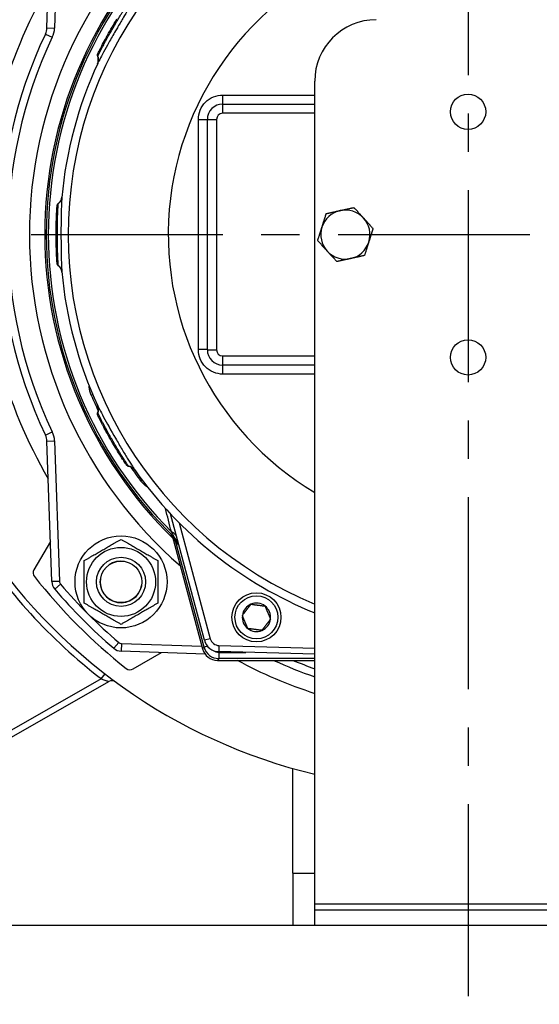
# Model space of a CAD drawing. Header units: millimetres. Extents: x 0 to 5940, y 0 to 4200.
# Tile 32 of 52: x 806 to 975, y 2309 to 2630. Entities that reach past the tile are written whole.
import ezdxf

# ---------------------------------------------------------------- set-up
doc = ezdxf.new("R2010")
doc.units = ezdxf.units.MM
doc.header["$LTSCALE"] = 50
doc.linetypes.add('MITTE', pattern=[2, 1.25, -0.25, 0.25, -0.25])
for name, color, linetype in [('02-LINIE-035', 2, 'CONTINUOUS'), ('03-LINIE-050', 3, 'CONTINUOUS'), ('05-ACHSE', 1, 'MITTE')]:
    doc.layers.add(name, color=color, linetype=linetype)

msp = doc.modelspace()

# ---------------------------------------------------------------- linework, layer by layer
at = {"layer": '02-LINIE-035'}
for p, q in [((814.71, 2627.13), (816.31, 2672.89)), ((818.81, 2672.8), (817.21, 2627.04)), ((814.71, 2627.13), (817.21, 2627.04)), ((814.23, 2625.16), (816.49, 2624.09)), ((902.03, 2341.82), (902.03, 2609.82)), ((872.03, 2602.32), (902.03, 2602.32)), ((872.03, 2599.32), (872.03, 2602.32)), ((902.03, 2599.32), (872.03, 2599.32)), ((867.03, 2522.32), (867.03, 2597.32)), ((867.03, 2597.32), (870.03, 2597.32)), ((870.03, 2597.32), (870.03, 2522.32)), ((818.04, 2569.01), (818.04, 2569.01)), ((867.03, 2522.32), (870.03, 2522.32)), ((872.03, 2520.32), (902.03, 2520.32)), ((872.03, 2517.32), (872.03, 2520.32)), ((902.03, 2517.32), (872.03, 2517.32)), ((829.2, 2507.47), (829.68, 2507.67)), ((831.4, 2500.79), (831.4, 2500.79)), ((814.23, 2494.49), (816.49, 2495.56)), ((814.71, 2492.52), (817.21, 2492.61)), ((816.31, 2446.76), (814.71, 2492.52)), ((817.21, 2492.61), (818.81, 2446.84)), ((845.28, 2479.63), (845.69, 2479.94)), ((866.06, 2427.65), (855.03, 2468.83)), ((857.89, 2465.87), (867.99, 2428.17)), ((855.58, 2461.82), (855.58, 2461.82)), ((855.58, 2461.82), (855.58, 2461.82)), ((855.6, 2461.76), (865.5, 2424.82)), ((855.6, 2461.76), (865.5, 2424.82)), ((856.04, 2461.37), (856.04, 2461.37)), ((815.85, 2459.87), (810.51, 2450.62)), ((857.02, 2459.74), (856.78, 2459.67)), ((865.96, 2425.42), (856.78, 2459.67)), ((818.81, 2446.84), (816.31, 2446.76)), ((819.17, 2445.92), (817.27, 2444.29)), ((867.99, 2428.17), (866.06, 2427.65)), ((838.13, 2426.96), (836.5, 2425.07)), ((839.05, 2426.6), (838.96, 2424.1)), ((839.05, 2426.6), (865.26, 2425.69)), ((865.5, 2424.82), (865.96, 2425.42)), ((867.07, 2425.72), (865.96, 2425.42)), ((870.81, 2425.95), (870.76, 2423.95)), ((870.81, 2425.95), (902.03, 2425.13)), ((866.3, 2423.15), (838.96, 2424.1)), ((842.83, 2418.31), (852.08, 2423.65)), ((865.5, 2424.82), (865.5, 2424.82)), ((867.32, 2423.11), (867.32, 2423.11)), ((870.79, 2421.72), (870.32, 2421.12)), ((902.03, 2423.13), (870.76, 2423.95)), ((870.79, 2423.72), (879.63, 2423.72)), ((870.79, 2423.72), (870.79, 2421.72)), ((902.03, 2421.72), (870.79, 2421.72)), ((870.32, 2421.12), (902.03, 2421.12)), ((870.32, 2421.12), (870.32, 2421.12)), ((870.32, 2421.12), (902.03, 2421.12)), ((832.47, 2415.1), (833.7, 2416.68)), ((832.47, 2415.1), (747.03, 2366.48)), ((748.02, 2364.74), (834.97, 2414.21)), ((894.88, 2351.82), (894.88, 2385.87)), ((894.88, 2351.82), (902.03, 2351.82)), ((894.88, 2351.82), (894.88, 2334.82)), ((894.88, 2351.82), (902.03, 2351.82)), ((902.03, 2339.82), (902.03, 2341.82)), ((902.03, 2341.82), (1002.03, 2341.82)), ((902.03, 2334.82), (902.03, 2339.82)), ((902.03, 2339.82), (1002.03, 2339.82))]:
    msp.add_line(p, q, dxfattribs=at)
for centre, radius in [((952.03, 2599.82), 5.75), ((952.03, 2519.82), 5.75), ((838.89, 2446.68), 15), ((838.89, 2446.68), 11.25), ((838.89, 2446.68), 8), ((838.89, 2446.68), 8), ((838.89, 2446.68), 6.77), ((883.03, 2435.14), 8), ((883.03, 2435.14), 7)]:
    msp.add_circle(centre, radius, dxfattribs=at)
for centre, radius, start, end in [((952.03, 2559.82), 130.37, 103.4591, 247.448), ((952.03, 2559.82), 143, 130.9811, 229.0189), ((952.03, 2559.82), 138, 134.1915, 225.8085), ((952.03, 2559.82), 137.5, 134.0768, 225.9232), ((952.03, 2559.82), 136.85, 134.9689, 225.0311), ((952.03, 2559.82), 97.73, 107.0054, 239.2299), ((809.72, 2627.3), 5, 334.6317, 358), ((809.72, 2627.3), 7.5, 334.6317, 358), ((922.03, 2609.82), 20, 90, 180), ((952.03, 2559.82), 152.5, 154.6317, 205.3683), ((952.03, 2559.82), 150, 154.6317, 205.3683), ((952.03, 2559.82), 133, 155.2045, 174.7955), ((872.03, 2597.32), 5, 90, 180), ((872.03, 2597.32), 2, 90, 180), ((912.03, 2559.82), 8, 102.3372, 162.3372), ((912.03, 2559.82), 8, 42.3372, 102.3372), ((912.03, 2559.82), 8, 342.3372, 42.3372), ((912.03, 2559.82), 8, 162.3372, 222.3372), ((912.03, 2559.82), 8, 282.3372, 342.3372), ((912.03, 2559.82), 8, 222.3372, 282.3372), ((952.03, 2559.82), 133, 185.2045, 204.7955), ((872.03, 2522.32), 5, 180, 270), ((872.03, 2522.32), 2, 180, 270), ((952.03, 2559.82), 133.52, 203.0845, 205.4437), ((809.72, 2492.34), 7.5, 2, 25.3683), ((809.72, 2492.34), 5, 2, 25.3683), ((952.03, 2559.82), 133.52, 214.5562, 216.9155), ((952.03, 2559.82), 133, 215.2045, 247.9176), ((943.94, 2559.48), 182.4, 212.6034, 232.3307), ((943.94, 2559.48), 180.4, 212.6034, 256.5664), ((852.9, 2457.45), 5, 15, 45.9232), ((956.86, 2561.12), 142.5, 225.246, 225.3887), ((812.25, 2449.62), 2, 150, 218.2513), ((838.89, 2446.68), 6.79, 80, 350), ((952.03, 2559.82), 180, 218.2513, 231.7487), ((820.31, 2446.9), 4, 182, 220.6068), ((952.03, 2559.82), 177.5, 220.6068, 229.3932), ((820.31, 2446.9), 1.5, 182, 220.6068), ((952.03, 2559.82), 175, 220.6068, 229.3932), ((883.03, 2435.14), 4.62, 112.6173, 172.6173), ((883.03, 2435.14), 4.62, 52.6173, 112.6173), ((883.03, 2435.14), 4.62, 352.6173, 52.6173), ((883.03, 2435.14), 4.62, 172.6173, 232.6173), ((883.03, 2435.14), 4.62, 292.6173, 352.6173), ((883.03, 2435.14), 4.62, 232.6173, 292.6173), ((870.89, 2428.95), 3, 195, 268.5), ((839.1, 2428.1), 4, 229.3932, 268), ((839.1, 2428.1), 1.5, 229.3932, 268), ((870.89, 2428.95), 5, 195, 268.5), ((870.32, 2426.12), 5, 195, 270), ((952.03, 2559.82), 152.5, 245.4423, 250.8605), ((952.03, 2559.82), 150, 247.6235, 250.5288), ((841.83, 2420.04), 2, 231.7487, 300), ((835.95, 2412.48), 2, 53.6996, 119.6394)]:
    msp.add_arc(centre, radius, start, end, dxfattribs=at)
for centre, major_axis, ratio, start_param, end_param in [((828.57, 2616.86), (2.72, -1.26), 0.986251, 0, 0.81922), ((872.03, 2605.32), (0, -3), 0.022756, 0, 1.557855), ((864.03, 2597.32), (3, 0), 0.010265, 4.736473, 6.283185), ((759.01, 2559.82), (0, 3645.44), 0.02883, 4.70211, 4.722668), ((816.59, 2572.16), (2.99, -0.27), 0.986253, 5.463965, 6.283185), ((816.59, 2547.49), (2.99, 0.27), 0.986251, 0, 0.81922), ((864.03, 2522.32), (3, 0), 0.010265, 0, 1.546712), ((872.03, 2514.32), (0, 3), 0.022756, 4.725331, 6.283185), ((828.57, 2502.79), (2.72, 1.26), 0.986253, 5.463965, 6.283185), ((840.9, 2481.42), (2.45, 1.73), 0.986251, 0, 0.81922), ((851.7, 2458.63), (3.52, 3.55), 0.998651, 5.754706, 6.283185), ((852.24, 2459.92), (4.83, 1.29), 0.661971, 0, 0.717845), ((852.9, 2458.94), (2.26, -3.83), 0.876884, 1.264014, 1.8641), ((855.32, 2459.28), (1.39, 1.44), 0.685613, 5.561339, 6.020176), ((870.79, 2426.72), (-3.04, -3.97), 0.999891, 5.62895, 6.937421), ((870.32, 2426.12), (3.97, -3.04), 0.999456, 4.058153, 5.366625), ((870.79, 2426.72), (-1.83, -2.38), 0.999456, 0.00061, 0.654236)]:
    msp.add_ellipse(centre, major_axis=major_axis, ratio=ratio, start_param=start_param, end_param=end_param, dxfattribs=at)
for points in [[(815.22, 2640.94), (801.11, 2616.56), (793.5, 2588.4), (793.53, 2560.3)], [(836.76, 2628.73), (836.85, 2628.89), (836.95, 2629.06), (837.05, 2629.22)], [(834.2, 2624.26), (834.35, 2624.54), (834.51, 2624.82), (834.67, 2625.11)], [(831.28, 2617.84), (831.28, 2617.84), (831.28, 2617.84), (831.28, 2617.84)], [(831.37, 2618.8), (831.47, 2618.99), (831.66, 2619.39), (831.96, 2619.98)], [(872.1, 2605.28), (882.07, 2605.28), (892.05, 2605.27), (902.03, 2605.27)], [(818.43, 2569.82), (818.44, 2569.91), (818.44, 2569.95), (818.44, 2569.95)], [(818.44, 2569.95), (818.44, 2569.95), (818.44, 2569.95), (818.44, 2569.95)], [(817.87, 2565.92), (817.92, 2567), (817.97, 2567.87), (818.01, 2568.44)], [(818.01, 2568.57), (818.03, 2568.81), (818.04, 2568.99), (818.05, 2569.1)], [(818.01, 2568.45), (818.02, 2568.69), (818.03, 2568.88), (818.04, 2569.01)], [(818.04, 2569.01), (818.05, 2569.15), (818.06, 2569.22), (818.06, 2569.23)], [(817.78, 2563.4), (817.79, 2563.91), (817.81, 2564.41), (817.82, 2564.88)], [(817.82, 2564.88), (817.84, 2565.25), (817.85, 2565.59), (817.87, 2565.92)], [(793.53, 2560.3), (793.44, 2532.43), (801.1, 2504.36), (815.18, 2480.23)], [(817.74, 2561.86), (817.75, 2562.05), (817.75, 2562.24), (817.75, 2562.43)], [(817.77, 2556.71), (817.76, 2557.03), (817.75, 2557.35), (817.75, 2557.68)], [(818.05, 2550.57), (818.03, 2550.79), (818, 2551.23), (817.96, 2551.89)], [(818.44, 2549.69), (818.44, 2549.69), (818.44, 2549.69), (818.44, 2549.69)], [(902.03, 2514.37), (892.05, 2514.37), (882.07, 2514.36), (872.1, 2514.36)], [(831.33, 2501.68), (831.29, 2501.76), (831.28, 2501.8), (831.28, 2501.8)], [(831.28, 2501.8), (831.28, 2501.8), (831.28, 2501.8), (831.28, 2501.8)], [(831.4, 2500.79), (831.34, 2500.91), (831.31, 2500.97), (831.3, 2500.98)], [(831.59, 2500.39), (831.49, 2500.61), (831.41, 2500.77), (831.36, 2500.86)], [(831.65, 2500.28), (831.54, 2500.5), (831.46, 2500.67), (831.4, 2500.79)], [(832.79, 2498.02), (832.3, 2498.98), (831.91, 2499.76), (831.65, 2500.28)], [(833.27, 2497.1), (833.1, 2497.42), (832.94, 2497.73), (832.79, 2498.02)], [(833.98, 2495.79), (833.73, 2496.25), (833.49, 2496.69), (833.27, 2497.1)], [(834.71, 2494.45), (834.62, 2494.61), (834.53, 2494.78), (834.44, 2494.94)], [(837.31, 2490), (837.14, 2490.27), (836.98, 2490.54), (836.81, 2490.82)], [(840.63, 2484.82), (840.5, 2485), (840.26, 2485.37), (839.89, 2485.92)], [(841.41, 2484.26), (841.41, 2484.26), (841.41, 2484.26), (841.41, 2484.26)], [(855.31, 2463), (854.68, 2465.49), (854.04, 2468.03), (853.38, 2470.61)], [(856.53, 2459.92), (856.49, 2459.96), (856.4, 2460.23), (856.26, 2460.67)], [(857.8, 2458.48), (857.53, 2458.91), (857.26, 2459.34), (857.02, 2459.74)], [(876.72, 2421.17), (884.81, 2416.84), (893.29, 2413.2), (902.03, 2410.36)]]:
    msp.add_open_spline(points, degree=3, dxfattribs=at)
for points, knots in [([(843.35, 2636.5), (843.26, 2636.36), (843.09, 2636.1), (842.86, 2635.75), (842.61, 2635.35), (842.27, 2634.82), (841.87, 2634.17), (841.65, 2633.82), (841.41, 2633.43), (841.15, 2633.01), (840.7, 2632.28), (840.21, 2631.47), (839.69, 2630.6), (839.12, 2629.63), (838.51, 2628.6), (837.89, 2627.54), (837.62, 2627.09), (837.36, 2626.64), (837.1, 2626.18), (836.34, 2624.87), (835.6, 2623.57), (834.91, 2622.34), (834.29, 2621.22), (833.71, 2620.17), (833.21, 2619.26), (832.69, 2618.3), (832.26, 2617.49), (831.93, 2616.86), (831.67, 2616.37), (831.48, 2615.99), (831.36, 2615.75), (831.33, 2615.69), (831.31, 2615.64), (831.29, 2615.6)], [0, 0, 0, 0, 0.0902582, 0.0902582, 0.0902582, 0.1936914, 0.1936914, 0.1936914, 0.25, 0.25, 0.25, 0.3473076, 0.3473076, 0.3473076, 0.4547331, 0.4547331, 0.4547331, 0.5, 0.5, 0.5, 0.6303366, 0.6303366, 0.6303366, 0.75, 0.75, 0.75, 0.8762367, 0.8762367, 0.8762367, 0.975991, 0.975991, 0.975991, 1, 1, 1, 1]), ([(831.34, 2617.96), (831.43, 2618.16), (831.65, 2618.6), (831.98, 2619.25), (832.23, 2619.74), (832.54, 2620.34), (832.9, 2621.03), (833.01, 2621.23), (833.12, 2621.45), (833.24, 2621.67), (833.75, 2622.63), (834.34, 2623.72), (834.98, 2624.86), (835.33, 2625.49), (835.7, 2626.13), (836.07, 2626.78), (836.37, 2627.29), (836.67, 2627.8), (836.96, 2628.3), (837.63, 2629.43), (838.28, 2630.51), (838.88, 2631.46), (839.08, 2631.79), (839.27, 2632.1), (839.46, 2632.4), (839.82, 2632.96), (840.13, 2633.45), (840.4, 2633.87), (840.81, 2634.5), (841.11, 2634.95), (841.27, 2635.19), (841.29, 2635.22), (841.31, 2635.25), (841.33, 2635.28)], [0, 0, 0, 0, 0.142587, 0.142587, 0.142587, 0.25, 0.25, 0.25, 0.282557, 0.282557, 0.282557, 0.422443, 0.422443, 0.422443, 0.5, 0.5, 0.5, 0.562018, 0.562018, 0.562018, 0.701955, 0.701955, 0.701955, 0.75, 0.75, 0.75, 0.841232, 0.841232, 0.841232, 0.98061, 0.98061, 0.98061, 1, 1, 1, 1]), ([(831.96, 2619.98), (832.2, 2620.47), (832.52, 2621.1), (833.25, 2622.5), (833.68, 2623.31), (834.6, 2624.99), (835.1, 2625.89), (836.12, 2627.66), (836.65, 2628.56), (837.29, 2629.61), (837.42, 2629.83), (837.55, 2630.05)], [0, 0, 0, 0, 0.304718, 0.304718, 0.609585, 0.609585, 0.916768, 0.916768, 1.222801, 1.222801, 1.304393, 1.304393, 1.304393, 1.304393]), ([(831.28, 2617.84), (831.24, 2617.94), (831.21, 2618.05), (831.2, 2618.27), (831.21, 2618.38), (831.24, 2618.5), (831.25, 2618.52), (831.26, 2618.56), (831.26, 2618.57), (831.27, 2618.59), (831.28, 2618.6), (831.28, 2618.62), (831.28, 2618.62), (831.29, 2618.63), (831.29, 2618.63), (831.3, 2618.65), (831.3, 2618.65), (831.3, 2618.66), (831.31, 2618.67), (831.32, 2618.7), (831.34, 2618.73), (831.36, 2618.78), (831.37, 2618.79), (831.37, 2618.8)], [0.000072, 0.000072, 0.000072, 0.000072, 0.0324806, 0.0324806, 0.065024, 0.065024, 0.0716007, 0.0716007, 0.0767642, 0.0767642, 0.0815161, 0.0815161, 0.0857119, 0.0857119, 0.0931076, 0.0931076, 0.1111465, 0.1111465, 0.1381779, 0.1381779, 0.2249341, 0.2249341, 0.2412456, 0.2412456, 0.2412456, 0.2412456]), ([(831.23, 2615.46), (831.23, 2615.46), (831.23, 2615.46), (831.23, 2615.47), (831.23, 2615.47), (831.23, 2615.48), (831.24, 2615.48), (831.24, 2615.49), (831.24, 2615.5), (831.25, 2615.5), (831.25, 2615.51), (831.25, 2615.52), (831.26, 2615.54), (831.27, 2615.57), (831.29, 2615.6), (831.31, 2615.66), (831.32, 2615.7), (831.38, 2615.86), (831.41, 2615.97), (831.5, 2616.4), (831.51, 2616.71), (831.45, 2617.3), (831.38, 2617.58), (831.28, 2617.84)], [0.0045726, 0.0045726, 0.0045726, 0.0045726, 0.0208508, 0.0208508, 0.0286773, 0.0286773, 0.0334107, 0.0334107, 0.0355039, 0.0355039, 0.0376017, 0.0376017, 0.0418465, 0.0418465, 0.050259, 0.050259, 0.0624645, 0.0624645, 0.0991166, 0.0991166, 0.1915907, 0.1915907, 0.2766279, 0.2766279, 0.2766279, 0.2766279]), ([(831.28, 2617.84), (831.28, 2617.84), (831.28, 2617.85), (831.29, 2617.86), (831.29, 2617.88), (831.31, 2617.91), (831.33, 2617.96)], [0.95360579, 0.95360579, 0.95360579, 0.95360579, 0.97284902, 0.97284902, 0.97284902, 1, 1, 1, 1]), ([(831.72, 2619.5), (831.78, 2619.64), (831.86, 2619.79), (831.98, 2620.04), (832.02, 2620.11), (832.06, 2620.19)], [0.2161119, 0.2161119, 0.2161119, 0.2161119, 0.3222289, 0.3222289, 0.3680964, 0.3680964, 0.3680964, 0.3680964]), ([(864.1, 2597.29), (864.1, 2599.4), (864.97, 2601.47), (866.44, 2602.95), (867.92, 2604.42), (869.99, 2605.28), (872.1, 2605.28)], [0, 0, 0, 0, 0.499928, 0.499928, 0.499928, 1, 1, 1, 1]), ([(818.06, 2569.23), (818.06, 2569.23), (818.06, 2569.23), (818.06, 2569.24), (818.06, 2569.24), (818.06, 2569.24), (818.06, 2569.24), (818.06, 2569.24), (818.06, 2569.24), (818.06, 2569.25), (818.06, 2569.25), (818.06, 2569.25), (818.06, 2569.26), (818.06, 2569.27), (818.06, 2569.29), (818.08, 2569.42), (818.12, 2569.53), (818.23, 2569.74), (818.31, 2569.83), (818.41, 2569.93), (818.43, 2569.94), (818.44, 2569.95)], [0, 0, 0, 0, 0.0116172, 0.0116172, 0.0159748, 0.0159748, 0.0181414, 0.0181414, 0.019231, 0.019231, 0.0197745, 0.0197745, 0.0208783, 0.0208783, 0.025304, 0.025304, 0.0604402, 0.0604402, 0.0955459, 0.0955459, 0.1021087, 0.1021087, 0.1021087, 0.1021087]), ([(818.44, 2549.83), (818.42, 2550.05), (818.39, 2550.54), (818.35, 2551.27), (818.32, 2551.82), (818.28, 2552.49), (818.25, 2553.26), (818.25, 2553.5), (818.24, 2553.74), (818.23, 2553.99), (818.19, 2555.08), (818.16, 2556.32), (818.14, 2557.62), (818.13, 2558.34), (818.13, 2559.08), (818.13, 2559.83), (818.13, 2560.42), (818.13, 2561.01), (818.14, 2561.59), (818.15, 2562.9), (818.18, 2564.17), (818.22, 2565.29), (818.23, 2565.67), (818.24, 2566.04), (818.25, 2566.39), (818.28, 2567.05), (818.31, 2567.64), (818.33, 2568.13), (818.37, 2568.89), (818.41, 2569.42), (818.43, 2569.71), (818.43, 2569.75), (818.43, 2569.79), (818.43, 2569.82)], [0, 0, 0, 0, 0.142587, 0.142587, 0.142587, 0.25, 0.25, 0.25, 0.282557, 0.282557, 0.282557, 0.422443, 0.422443, 0.422443, 0.5, 0.5, 0.5, 0.562018, 0.562018, 0.562018, 0.701955, 0.701955, 0.701955, 0.75, 0.75, 0.75, 0.841232, 0.841232, 0.841232, 0.98061, 0.98061, 0.98061, 1, 1, 1, 1]), ([(818.44, 2569.95), (818.7, 2570.15), (818.93, 2570.39), (819.28, 2570.94), (819.42, 2571.24), (819.53, 2571.63), (819.54, 2571.71), (819.56, 2571.83), (819.57, 2571.88), (819.58, 2571.94), (819.58, 2571.96), (819.59, 2571.98), (819.59, 2571.99), (819.59, 2572), (819.59, 2572.01), (819.59, 2572.02), (819.59, 2572.02), (819.59, 2572.03), (819.59, 2572.03), (819.59, 2572.04), (819.59, 2572.04), (819.59, 2572.04)], [0, 0, 0, 0, 0.0971792, 0.0971792, 0.1946752, 0.1946752, 0.2186924, 0.2186924, 0.2325971, 0.2325971, 0.2381757, 0.2381757, 0.2406563, 0.2406563, 0.2455713, 0.2455713, 0.250386, 0.250386, 0.2607233, 0.2607233, 0.2717999, 0.2717999, 0.2717999, 0.2717999]), ([(819.58, 2571.89), (819.53, 2571.41), (819.47, 2569.95), (819.41, 2567.76), (819.38, 2566.61), (819.36, 2565.27), (819.34, 2563.84), (819.32, 2562.56), (819.32, 2561.2), (819.32, 2559.83), (819.32, 2558.04), (819.33, 2556.27), (819.35, 2554.67), (819.37, 2553.67), (819.39, 2552.73), (819.41, 2551.89), (819.47, 2549.72), (819.53, 2548.23), (819.58, 2547.76)], [0, 0, 0, 0, 0.25, 0.25, 0.25, 0.3818068, 0.3818068, 0.3818068, 0.5, 0.5, 0.5, 0.6535412, 0.6535412, 0.6535412, 0.75, 0.75, 0.75, 1, 1, 1, 1]), ([(817.96, 2551.89), (817.93, 2552.43), (817.89, 2553.13), (817.82, 2554.72), (817.79, 2555.63), (817.75, 2557.54), (817.73, 2558.58), (817.73, 2560.62), (817.74, 2561.66), (817.76, 2562.89), (817.77, 2563.15), (817.78, 2563.4)], [0, 0, 0, 0, 0.304718, 0.304718, 0.609585, 0.609585, 0.916768, 0.916768, 1.222801, 1.222801, 1.304393, 1.304393, 1.304393, 1.304393]), ([(818, 2551.35), (817.99, 2551.5), (817.98, 2551.68), (817.96, 2551.95), (817.95, 2552.03), (817.95, 2552.12)], [0.2161119, 0.2161119, 0.2161119, 0.2161119, 0.3222289, 0.3222289, 0.3680964, 0.3680964, 0.3680964, 0.3680964]), ([(818.44, 2549.69), (818.36, 2549.76), (818.28, 2549.84), (818.16, 2550.02), (818.12, 2550.12), (818.08, 2550.25), (818.08, 2550.27), (818.07, 2550.3), (818.07, 2550.32), (818.07, 2550.34), (818.06, 2550.35), (818.06, 2550.37), (818.06, 2550.37), (818.06, 2550.38), (818.06, 2550.39), (818.06, 2550.4), (818.06, 2550.4), (818.06, 2550.42), (818.06, 2550.42), (818.05, 2550.46), (818.05, 2550.49), (818.05, 2550.55), (818.05, 2550.56), (818.05, 2550.57)], [0.000072, 0.000072, 0.000072, 0.000072, 0.0324806, 0.0324806, 0.065024, 0.065024, 0.0716007, 0.0716007, 0.0767642, 0.0767642, 0.0815161, 0.0815161, 0.0857119, 0.0857119, 0.0931076, 0.0931076, 0.1111465, 0.1111465, 0.1381779, 0.1381779, 0.2249341, 0.2249341, 0.2412456, 0.2412456, 0.2412456, 0.2412456]), ([(818.44, 2549.69), (818.44, 2549.69), (818.44, 2549.7), (818.44, 2549.71), (818.44, 2549.74), (818.44, 2549.77), (818.43, 2549.82)], [0.95360579, 0.95360579, 0.95360579, 0.95360579, 0.97284902, 0.97284902, 0.97284902, 1, 1, 1, 1]), ([(819.59, 2547.61), (819.59, 2547.61), (819.59, 2547.61), (819.59, 2547.62), (819.59, 2547.62), (819.59, 2547.63), (819.59, 2547.63), (819.59, 2547.64), (819.59, 2547.64), (819.59, 2547.65), (819.59, 2547.66), (819.58, 2547.67), (819.58, 2547.69), (819.58, 2547.73), (819.57, 2547.75), (819.56, 2547.82), (819.56, 2547.86), (819.52, 2548.02), (819.49, 2548.14), (819.36, 2548.55), (819.22, 2548.83), (818.87, 2549.31), (818.67, 2549.52), (818.44, 2549.69)], [0.0045726, 0.0045726, 0.0045726, 0.0045726, 0.0208508, 0.0208508, 0.0286773, 0.0286773, 0.0334107, 0.0334107, 0.0355039, 0.0355039, 0.0376017, 0.0376017, 0.0418465, 0.0418465, 0.050259, 0.050259, 0.0624645, 0.0624645, 0.0991166, 0.0991166, 0.1915907, 0.1915907, 0.2766279, 0.2766279, 0.2766279, 0.2766279]), ([(872.1, 2514.36), (869.99, 2514.36), (867.92, 2515.23), (866.44, 2516.7), (864.97, 2518.18), (864.1, 2520.24), (864.1, 2522.35)], [0, 0, 0, 0, 0.5, 0.5, 0.5, 1, 1, 1, 1]), ([(829.2, 2507.47), (828.82, 2508.36), (828.61, 2509.29), (828.54, 2510.13), (828.54, 2510.25), (828.53, 2510.36), (828.52, 2510.47)], [0, 0, 0, 0, 0.5, 0.5, 0.5, 0.5673694, 0.5673694, 0.5673694, 0.5673694]), ([(831.28, 2501.8), (831.4, 2502.1), (831.47, 2502.43), (831.51, 2503.07), (831.48, 2503.41), (831.37, 2503.8), (831.35, 2503.87), (831.31, 2503.99), (831.29, 2504.04), (831.27, 2504.09), (831.26, 2504.11), (831.25, 2504.13), (831.25, 2504.14), (831.24, 2504.15), (831.24, 2504.16), (831.23, 2504.17), (831.23, 2504.17), (831.23, 2504.18), (831.23, 2504.18), (831.23, 2504.18), (831.23, 2504.18), (831.23, 2504.18)], [0, 0, 0, 0, 0.0971792, 0.0971792, 0.1946752, 0.1946752, 0.2186924, 0.2186924, 0.2325971, 0.2325971, 0.2381757, 0.2381757, 0.2406563, 0.2406563, 0.2455713, 0.2455713, 0.250386, 0.250386, 0.2607233, 0.2607233, 0.2717999, 0.2717999, 0.2717999, 0.2717999]), ([(831.29, 2504.04), (831.49, 2503.61), (832.16, 2502.31), (833.21, 2500.39), (833.21, 2500.38), (833.21, 2500.38), (833.22, 2500.38), (834.26, 2498.45), (835.64, 2495.98), (837.09, 2493.47), (837.82, 2492.21), (838.55, 2490.96), (839.24, 2489.81), (839.92, 2488.66), (840.58, 2487.57), (841.14, 2486.65), (841.71, 2485.72), (842.2, 2484.93), (842.58, 2484.34), (842.95, 2483.75), (843.22, 2483.34), (843.35, 2483.15)], [0, 0, 0, 0, 0.25, 0.25, 0.25, 0.250548, 0.250548, 0.250548, 0.5, 0.5, 0.5, 0.624936, 0.624936, 0.624936, 0.749856, 0.749856, 0.749856, 0.875355, 0.875355, 0.875355, 1, 1, 1, 1]), ([(831.3, 2500.99), (831.3, 2500.99), (831.3, 2500.99), (831.3, 2500.99), (831.3, 2500.99), (831.3, 2500.99), (831.3, 2500.99), (831.3, 2501), (831.3, 2501), (831.3, 2501), (831.3, 2501), (831.29, 2501.01), (831.29, 2501.01), (831.29, 2501.02), (831.28, 2501.04), (831.23, 2501.16), (831.2, 2501.28), (831.2, 2501.51), (831.21, 2501.63), (831.26, 2501.76), (831.27, 2501.78), (831.27, 2501.8)], [0, 0, 0, 0, 0.0116172, 0.0116172, 0.0159748, 0.0159748, 0.0181414, 0.0181414, 0.019231, 0.019231, 0.0197745, 0.0197745, 0.0208783, 0.0208783, 0.025304, 0.025304, 0.0604402, 0.0604402, 0.095546, 0.095546, 0.1021087, 0.1021087, 0.1021087, 0.1021087]), ([(841.33, 2484.37), (841.21, 2484.55), (840.94, 2484.96), (840.54, 2485.57), (840.23, 2486.03), (839.87, 2486.6), (839.46, 2487.25), (839.33, 2487.45), (839.2, 2487.66), (839.07, 2487.87), (838.49, 2488.79), (837.84, 2489.85), (837.18, 2490.97), (836.81, 2491.59), (836.44, 2492.23), (836.06, 2492.88), (835.77, 2493.39), (835.47, 2493.9), (835.19, 2494.41), (834.55, 2495.55), (833.94, 2496.66), (833.41, 2497.65), (833.23, 2497.99), (833.06, 2498.31), (832.89, 2498.62), (832.59, 2499.21), (832.32, 2499.73), (832.09, 2500.17), (831.75, 2500.85), (831.51, 2501.33), (831.38, 2501.59), (831.36, 2501.62), (831.35, 2501.66), (831.33, 2501.68)], [0, 0, 0, 0, 0.142587, 0.142587, 0.142587, 0.25, 0.25, 0.25, 0.282557, 0.282557, 0.282557, 0.422443, 0.422443, 0.422443, 0.5, 0.5, 0.5, 0.562018, 0.562018, 0.562018, 0.701955, 0.701955, 0.701955, 0.75, 0.75, 0.75, 0.841232, 0.841232, 0.841232, 0.98061, 0.98061, 0.98061, 1, 1, 1, 1]), ([(839.89, 2485.92), (839.59, 2486.38), (839.21, 2486.96), (838.36, 2488.3), (837.87, 2489.07), (836.88, 2490.71), (836.35, 2491.59), (835.32, 2493.36), (834.81, 2494.27), (834.22, 2495.35), (834.1, 2495.57), (833.98, 2495.79)], [0, 0, 0, 0, 0.304718, 0.304718, 0.609585, 0.609585, 0.916768, 0.916768, 1.222801, 1.222801, 1.304393, 1.304393, 1.304393, 1.304393]), ([(840.19, 2485.47), (840.1, 2485.6), (840.01, 2485.74), (839.86, 2485.97), (839.81, 2486.04), (839.76, 2486.11)], [0.2161119, 0.2161119, 0.2161119, 0.2161119, 0.3222289, 0.3222289, 0.3680963, 0.3680963, 0.3680963, 0.3680963]), ([(841.41, 2484.26), (841.3, 2484.27), (841.19, 2484.3), (841, 2484.4), (840.91, 2484.47), (840.82, 2484.56), (840.8, 2484.57), (840.78, 2484.6), (840.77, 2484.61), (840.75, 2484.63), (840.75, 2484.64), (840.74, 2484.65), (840.74, 2484.65), (840.73, 2484.66), (840.73, 2484.67), (840.72, 2484.68), (840.72, 2484.68), (840.71, 2484.69), (840.71, 2484.7), (840.69, 2484.72), (840.67, 2484.75), (840.64, 2484.8), (840.63, 2484.81), (840.62, 2484.82)], [0.000072, 0.000072, 0.000072, 0.000072, 0.0324806, 0.0324806, 0.065024, 0.065024, 0.0716007, 0.0716007, 0.0767642, 0.0767642, 0.0815161, 0.0815161, 0.0857119, 0.0857119, 0.0931076, 0.0931076, 0.1111465, 0.1111465, 0.1381779, 0.1381779, 0.2249341, 0.2249341, 0.2412456, 0.2412456, 0.2412456, 0.2412456]), ([(841.41, 2484.26), (841.41, 2484.26), (841.4, 2484.26), (841.39, 2484.27), (841.38, 2484.29), (841.36, 2484.32), (841.33, 2484.37)], [0.95360579, 0.95360579, 0.95360579, 0.95360579, 0.97284902, 0.97284902, 0.97284902, 1, 1, 1, 1]), ([(843.44, 2483.03), (843.44, 2483.03), (843.44, 2483.03), (843.44, 2483.03), (843.44, 2483.03), (843.43, 2483.04), (843.43, 2483.04), (843.42, 2483.05), (843.42, 2483.05), (843.41, 2483.06), (843.41, 2483.07), (843.4, 2483.08), (843.39, 2483.09), (843.37, 2483.12), (843.35, 2483.14), (843.31, 2483.2), (843.28, 2483.23), (843.18, 2483.35), (843.09, 2483.44), (842.77, 2483.72), (842.5, 2483.9), (841.96, 2484.14), (841.69, 2484.22), (841.41, 2484.26)], [0.0045726, 0.0045726, 0.0045726, 0.0045726, 0.0208508, 0.0208508, 0.0286773, 0.0286773, 0.0334107, 0.0334107, 0.0355039, 0.0355039, 0.0376017, 0.0376017, 0.0418465, 0.0418465, 0.050259, 0.050259, 0.0624645, 0.0624645, 0.0991166, 0.0991166, 0.1915907, 0.1915907, 0.2766279, 0.2766279, 0.2766279, 0.2766279]), ([(847.54, 2477.54), (847.44, 2477.6), (847.35, 2477.66), (847.25, 2477.73), (846.56, 2478.21), (845.86, 2478.85), (845.28, 2479.63)], [0.4320986, 0.4320986, 0.4320986, 0.4320986, 0.5, 0.5, 0.5, 1, 1, 1, 1]), ([(856.31, 2460.54), (856.31, 2460.54), (856.31, 2460.54), (856.3, 2460.57), (856.29, 2460.59), (856.26, 2460.67), (856.23, 2460.73), (856.17, 2460.86), (856.14, 2460.93), (856.05, 2461.09), (856, 2461.18), (855.85, 2461.42), (855.75, 2461.57), (855.51, 2461.87), (855.37, 2462.03), (855.22, 2462.18)], [0.4540761, 0.4540761, 0.4540761, 0.4540761, 0.4773194, 0.4773194, 0.5044739, 0.5044739, 0.5375505, 0.5375505, 0.5646187, 0.5646187, 0.598696, 0.598696, 0.6532467, 0.6532467, 0.7167742, 0.7167742, 0.7167742, 0.7167742]), ([(856.38, 2461.04), (856.38, 2461.04), (856.36, 2461.07), (856.34, 2461.13), (856.29, 2461.21), (856.21, 2461.36), (856.11, 2461.53), (856.06, 2461.62), (856.01, 2461.72), (855.95, 2461.83), (855.76, 2462.18), (855.54, 2462.59), (855.31, 2463)], [0, 0, 0, 0, 0.155563, 0.155563, 0.155563, 0.407438, 0.407438, 0.407438, 0.542309, 0.542309, 0.542309, 1, 1, 1, 1]), ([(857.02, 2459.74), (856.82, 2460.12), (856.61, 2460.5), (856.36, 2460.86), (856.23, 2461.05), (856.09, 2461.24), (855.94, 2461.42), (855.79, 2461.6), (855.63, 2461.77), (855.47, 2461.93), (855.46, 2461.94), (855.46, 2461.94), (855.46, 2461.94)], [0, 0, 0, 0, 0.481133, 0.481133, 0.481133, 0.737054, 0.737054, 0.737054, 0.994978, 0.994978, 0.994978, 1, 1, 1, 1]), ([(832.47, 2415.1), (832.63, 2415.04), (832.78, 2414.98), (833.18, 2414.84), (833.42, 2414.75), (834, 2414.54), (834.32, 2414.43), (834.82, 2414.26), (834.97, 2414.21), (834.97, 2414.21)], [-0.6540301, -0.6540301, -0.6540301, -0.6540301, -0.5722763, -0.5722763, -0.4414703, -0.4414703, -0.2321807, -0.2321807, 0, 0, 0, 0])]:
    msp.add_open_spline(points, degree=3, knots=knots, dxfattribs=at)
for points, weights in [([(831.33, 2617.96), (831.16, 2618.38), (831.36, 2618.77)], [0.953296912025, 0.890904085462, 0.999851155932]), ([(904.41, 2562.25), (905.06, 2564.29), (905.81, 2566.65)], [1, 1.0379548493, 1]), ([(905.81, 2566.65), (908.23, 2567.18), (910.32, 2567.64)], [1, 1.0379548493, 1]), ([(910.32, 2567.64), (912.41, 2568.1), (914.83, 2568.62)], [1, 1.0379548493, 1]), ([(914.83, 2568.62), (916.5, 2566.79), (917.94, 2565.21)], [1, 1.0379548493, 1]), ([(917.94, 2565.21), (919.39, 2563.63), (921.05, 2561.8)], [1, 1.0379548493, 1]), ([(903, 2557.85), (903.76, 2560.21), (904.41, 2562.25)], [1, 1.0379548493, 1]), ([(921.05, 2561.8), (920.3, 2559.44), (919.65, 2557.39)], [1, 1.0379548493, 1]), ([(906.12, 2554.43), (904.67, 2556.02), (903, 2557.85)], [1, 1.0379548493, 1]), ([(919.65, 2557.39), (919, 2555.35), (918.25, 2552.99)], [1, 1.0379548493, 1]), ([(909.23, 2551.02), (907.56, 2552.85), (906.12, 2554.43)], [1, 1.0379548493, 1]), ([(818.43, 2549.83), (818.08, 2550.1), (818.05, 2550.54)], [0.953296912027, 0.890904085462, 0.999851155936]), ([(913.74, 2552.01), (911.64, 2551.55), (909.23, 2551.02)], [1, 1.0379548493, 1]), ([(918.25, 2552.99), (915.83, 2552.46), (913.74, 2552.01)], [1, 1.0379548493, 1]), ([(841.33, 2484.37), (840.89, 2484.43), (840.64, 2484.79)], [0.953296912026, 0.890904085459, 0.999851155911]), ([(826.89, 2453.61), (832.89, 2457.08), (838.89, 2460.54)], [1, 1.15470053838, 1]), ([(838.89, 2460.54), (844.89, 2457.08), (850.89, 2453.61)], [1, 1.15470053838, 1]), ([(826.89, 2439.76), (826.89, 2446.68), (826.89, 2453.61)], [1, 1.15470053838, 1]), ([(850.89, 2453.61), (850.89, 2446.68), (850.89, 2439.76)], [1, 1.15470053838, 1]), ([(838.89, 2432.83), (832.89, 2436.29), (826.89, 2439.76)], [1, 1.15470053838, 1]), ([(850.89, 2439.76), (844.89, 2436.29), (838.89, 2432.83)], [1, 1.15470053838, 1]), ([(878.45, 2435.73), (879.85, 2437.57), (881.25, 2439.41)], [1.21650635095, 1.40470053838, 1.21650635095]), ([(881.25, 2439.41), (883.54, 2439.11), (885.83, 2438.81)], [1.21650635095, 1.40470053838, 1.21650635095]), ([(885.83, 2438.81), (886.72, 2436.68), (887.61, 2434.55)], [1.21650635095, 1.40470053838, 1.21650635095]), ([(880.22, 2431.47), (879.34, 2433.6), (878.45, 2435.73)], [1.21650635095, 1.40470053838, 1.21650635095]), ([(887.61, 2434.55), (886.21, 2432.71), (884.81, 2430.88)], [1.21650635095, 1.40470053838, 1.21650635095]), ([(884.81, 2430.88), (882.52, 2431.17), (880.22, 2431.47)], [1.21650635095, 1.40470053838, 1.21650635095])]:
    msp.add_rational_spline(points, weights, degree=2, dxfattribs=at)
at = {"layer": '03-LINIE-050'}
msp.add_line((572.03, 2334.82), (1677.78, 2334.82), dxfattribs=at)
at = {"layer": '05-ACHSE'}
for p, q in [((952.03, 2874.27), (952.03, 2309.07)), ((709.63, 2559.82), (1561.68, 2559.82))]:
    msp.add_line(p, q, dxfattribs=at)

doc.saveas('drawing.dxf')
